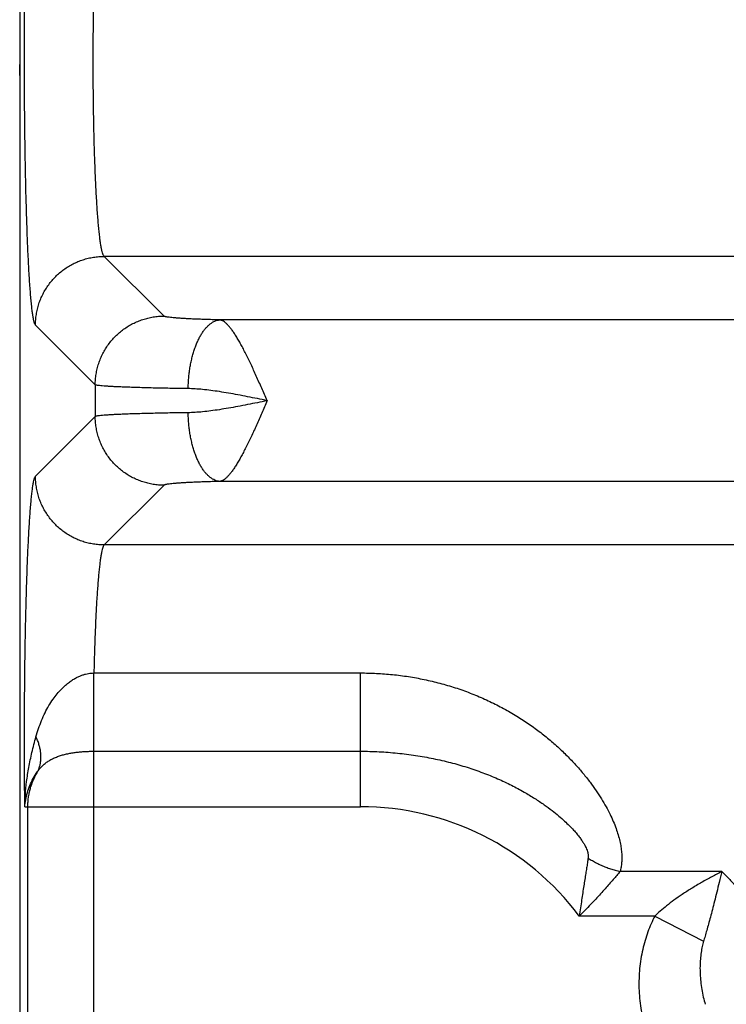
# Model space of a CAD drawing. Header units: inches. Extents: x 0 to 34, y 0 to 22.
# Tile 12 of 83: x 5.775 to 6.186, y 7.26 to 7.833. Entities that reach past the tile are written whole.
import ezdxf

# ---------------------------------------------------------------- set-up
doc = ezdxf.new("R2010")
doc.units = ezdxf.units.IN
doc.header["$LTSCALE"] = 1.87
doc.header["$MEASUREMENT"] = 0
doc.layers.get('0').update_dxf_attribs({"linetype": 'CONTINUOUS'})

msp = doc.modelspace()

# ---------------------------------------------------------------- linework, layer by layer
at = {"color": 7, "linetype": 'CONTINUOUS'}
for p, q in [((5.77519, 8.86375), (5.77519, 5.58112)), ((5.77518, 7.80018), (5.77512, 7.8067)), ((5.859, 7.66039), (5.82426, 7.69513)), ((9.19511, 7.69513), (5.82426, 7.69513)), ((5.81904, 7.62043), (5.7843, 7.65516)), ((9.12799, 7.65818), (5.89138, 7.65818)), ((5.81904, 7.62043), (5.81904, 7.602)), ((5.81904, 7.602), (5.7843, 7.56726)), ((9.12798, 7.56425), (5.89139, 7.56425)), ((5.859, 7.56204), (5.82426, 7.5273)), ((9.19511, 7.5273), (5.82426, 7.5273)), ((5.81825, 7.4529), (5.97319, 7.4529)), ((5.97319, 7.37513), (5.97319, 7.4529)), ((5.8182, 7.02506), (5.8182, 7.40737)), ((5.8182, 7.40737), (5.97319, 7.40737)), ((5.7781, 7.37513), (5.97319, 7.37513)), ((5.77966, 7.37513), (5.77966, 7.0573)), ((6.18322, 7.33742), (6.12403, 7.33742)), ((6.14422, 7.31153), (6.10033, 7.31153)), ((6.14422, 7.31153), (6.17255, 7.29686))]:
    msp.add_line(p, q, dxfattribs=at)
msp.add_lwpolyline([(5.77519, 7.80752), (5.77514, 7.80723), (5.77512, 7.8067)], dxfattribs=at)
msp.add_arc((5.97319, 7.21621), 0.15892, 36.8589, 90, dxfattribs=at)
for points, knots in [([(5.7843, 7.65516), (5.78413, 7.65534), (5.78384, 7.65592), (5.78348, 7.65704), (5.78312, 7.65866), (5.78276, 7.66074), (5.78241, 7.6633), (5.78206, 7.66632), (5.78171, 7.6698), (5.78138, 7.67373), (5.78105, 7.67808), (5.78073, 7.68285), (5.78043, 7.68803), (5.78014, 7.69359), (5.77986, 7.69952), (5.7796, 7.70579), (5.77936, 7.7124), (5.77913, 7.71931), (5.77892, 7.7265), (5.77872, 7.73396), (5.77855, 7.74165), (5.77839, 7.74956), (5.77826, 7.75765), (5.77814, 7.76591), (5.77805, 7.77431), (5.77797, 7.78281), (5.77792, 7.7914), (5.77789, 7.80004), (5.77788, 7.8087), (5.77789, 7.81737), (5.77792, 7.82601), (5.77797, 7.8346), (5.77805, 7.8431), (5.77814, 7.8515), (5.77826, 7.85976), (5.77839, 7.86785), (5.77855, 7.87576), (5.77872, 7.88345), (5.77892, 7.89091), (5.77913, 7.89811), (5.77936, 7.90502), (5.7796, 7.91162), (5.77986, 7.9179), (5.78014, 7.92383), (5.78043, 7.92939), (5.78073, 7.93456), (5.78105, 7.93934), (5.78137, 7.94369), (5.78171, 7.94762), (5.78206, 7.9511), (5.78241, 7.95412), (5.78276, 7.95668), (5.78312, 7.95877), (5.78348, 7.96038), (5.78384, 7.9615), (5.78413, 7.96209), (5.7843, 7.96226)], [0, 0, 0, 0, 0.002367, 0.006185, 0.011529, 0.018408, 0.026805, 0.036699, 0.048063, 0.060868, 0.075071, 0.090625, 0.107481, 0.125585, 0.144878, 0.1653, 0.186787, 0.209267, 0.232668, 0.25692, 0.281944, 0.307657, 0.333982, 0.360835, 0.388129, 0.415777, 0.443694, 0.471789, 0.499974, 0.528159, 0.556254, 0.584171, 0.61182, 0.639115, 0.665968, 0.692294, 0.71801, 0.743036, 0.76729, 0.790694, 0.813178, 0.834667, 0.855092, 0.874388, 0.892495, 0.909353, 0.924909, 0.939115, 0.951922, 0.963289, 0.973185, 0.981584, 0.988465, 0.993811, 0.997632, 1, 1, 1, 1]), ([(5.82426, 7.69513), (5.82408, 7.69526), (5.82377, 7.69574), (5.82338, 7.69669), (5.82299, 7.69806), (5.82261, 7.69984), (5.82222, 7.70201), (5.82185, 7.70459), (5.82148, 7.70755), (5.82112, 7.71089), (5.82078, 7.7146), (5.82045, 7.71866), (5.82013, 7.72305), (5.81984, 7.72776), (5.81955, 7.73277), (5.81929, 7.73807), (5.81905, 7.74362), (5.81882, 7.74942), (5.81862, 7.75544), (5.81844, 7.76166), (5.81828, 7.76805), (5.81815, 7.7746), (5.81804, 7.78127), (5.81795, 7.78804), (5.81789, 7.79489), (5.81785, 7.80179), (5.81784, 7.80871), (5.81785, 7.81564), (5.81789, 7.82254), (5.81795, 7.82939), (5.81804, 7.83616), (5.81815, 7.84283), (5.81828, 7.84937), (5.81844, 7.85576), (5.81862, 7.86198), (5.81882, 7.868), (5.81905, 7.8738), (5.81929, 7.87936), (5.81955, 7.88465), (5.81984, 7.88967), (5.82013, 7.89438), (5.82045, 7.89877), (5.82078, 7.90283), (5.82112, 7.90653), (5.82148, 7.90987), (5.82185, 7.91284), (5.82222, 7.91541), (5.82261, 7.91759), (5.82299, 7.91936), (5.82338, 7.92073), (5.82377, 7.92168), (5.82408, 7.92217), (5.82426, 7.9223)], [0, 0, 0, 0, 0.002884, 0.007364, 0.013567, 0.02152, 0.031217, 0.042634, 0.055734, 0.070474, 0.086801, 0.104656, 0.123975, 0.144685, 0.16671, 0.189969, 0.214376, 0.239839, 0.266265, 0.293556, 0.32161, 0.350323, 0.37959, 0.409301, 0.439347, 0.469617, 0.5, 0.530382, 0.560652, 0.590699, 0.62041, 0.649677, 0.67839, 0.706444, 0.733735, 0.760161, 0.785624, 0.810031, 0.83329, 0.855315, 0.876025, 0.895343, 0.913199, 0.929526, 0.944266, 0.957366, 0.968783, 0.97848, 0.986433, 0.992636, 0.997116, 1, 1, 1, 1]), ([(5.7843, 7.65516), (5.7843, 7.65621), (5.78439, 7.6583), (5.78476, 7.66141), (5.78538, 7.66449), (5.78623, 7.66751), (5.78732, 7.67046), (5.78864, 7.6733), (5.79018, 7.67604), (5.79192, 7.67865), (5.79387, 7.68112), (5.796, 7.68342), (5.79831, 7.68556), (5.80077, 7.6875), (5.80338, 7.68925), (5.80612, 7.69078), (5.80897, 7.6921), (5.81191, 7.69319), (5.81493, 7.69405), (5.81801, 7.69466), (5.82113, 7.69504), (5.82322, 7.69512), (5.82426, 7.69513)], [0, 0, 0, 0, 0.049974, 0.099954, 0.149942, 0.199937, 0.249938, 0.299943, 0.349954, 0.399967, 0.449983, 0.5, 0.550017, 0.600033, 0.650047, 0.700057, 0.750063, 0.800063, 0.850058, 0.900046, 0.950027, 1, 1, 1, 1]), ([(5.81904, 7.62043), (5.81904, 7.62147), (5.81912, 7.62356), (5.8195, 7.62668), (5.82012, 7.62975), (5.82097, 7.63277), (5.82206, 7.63572), (5.82338, 7.63857), (5.82492, 7.64131), (5.82666, 7.64391), (5.82861, 7.64638), (5.83074, 7.64869), (5.83304, 7.65082), (5.83551, 7.65276), (5.83812, 7.65451), (5.84086, 7.65605), (5.84371, 7.65736), (5.84665, 7.65845), (5.84967, 7.65931), (5.85275, 7.65993), (5.85586, 7.6603), (5.85795, 7.66039), (5.859, 7.66039)], [0, 0, 0, 0, 0.049974, 0.099955, 0.149943, 0.199937, 0.249938, 0.299944, 0.349954, 0.399968, 0.449984, 0.500001, 0.550018, 0.600034, 0.650048, 0.700058, 0.750064, 0.800064, 0.850059, 0.900046, 0.950027, 1, 1, 1, 1]), ([(5.89138, 7.65818), (5.89018, 7.6582), (5.88781, 7.65826), (5.88432, 7.65836), (5.88099, 7.65847), (5.87783, 7.65859), (5.87488, 7.65872), (5.87213, 7.65886), (5.86963, 7.65901), (5.86736, 7.65916), (5.86535, 7.65932), (5.86361, 7.65948), (5.86213, 7.65965), (5.86094, 7.65983), (5.86003, 7.66), (5.85941, 7.66017), (5.85909, 7.6603), (5.859, 7.66039)], [0, 0, 0, 0, 0.111215, 0.218613, 0.32134, 0.418657, 0.509891, 0.594413, 0.671716, 0.741535, 0.80362, 0.857677, 0.903391, 0.940513, 0.968884, 0.988558, 1, 1, 1, 1]), ([(5.87302, 7.61821), (5.87303, 7.61923), (5.87311, 7.62127), (5.87332, 7.62431), (5.87364, 7.62731), (5.87406, 7.63026), (5.87459, 7.63314), (5.87521, 7.63593), (5.87593, 7.63862), (5.87674, 7.64119), (5.87763, 7.64363), (5.8786, 7.64591), (5.87965, 7.64804), (5.88077, 7.64999), (5.88195, 7.65176), (5.88318, 7.65333), (5.88447, 7.6547), (5.88579, 7.65585), (5.88715, 7.65679), (5.88854, 7.6575), (5.88995, 7.65797), (5.89091, 7.65814), (5.89139, 7.65818)], [0, 0, 0, 0, 0.065255, 0.130249, 0.194683, 0.258263, 0.320703, 0.381729, 0.441083, 0.498524, 0.553834, 0.606821, 0.657326, 0.705227, 0.750449, 0.79297, 0.832834, 0.870162, 0.905169, 0.938173, 0.969604, 1, 1, 1, 1]), ([(5.91894, 7.61122), (5.9184, 7.61243), (5.91737, 7.61485), (5.91577, 7.61844), (5.9142, 7.62201), (5.91265, 7.6255), (5.91111, 7.6289), (5.90957, 7.63219), (5.90806, 7.63536), (5.90658, 7.63838), (5.90512, 7.64123), (5.9037, 7.64391), (5.9023, 7.64639), (5.90093, 7.64866), (5.89961, 7.65071), (5.89832, 7.65253), (5.89707, 7.6541), (5.89586, 7.65543), (5.8947, 7.65651), (5.89357, 7.65735), (5.89248, 7.6579), (5.89174, 7.65812), (5.89138, 7.65818)], [0, 0, 0, 0, 0.071628, 0.142819, 0.213165, 0.282318, 0.349924, 0.415628, 0.479077, 0.539936, 0.597909, 0.652728, 0.704165, 0.75203, 0.796126, 0.836352, 0.872722, 0.905153, 0.933638, 0.958589, 0.980696, 1, 1, 1, 1]), ([(5.87302, 7.61821), (5.87121, 7.61824), (5.86768, 7.61829), (5.86248, 7.61838), (5.8575, 7.61847), (5.85275, 7.61857), (5.84826, 7.61869), (5.84404, 7.6188), (5.84011, 7.61893), (5.83648, 7.61906), (5.83316, 7.61919), (5.83017, 7.61933), (5.82751, 7.61948), (5.82521, 7.61962), (5.82326, 7.61977), (5.82167, 7.61993), (5.82046, 7.62008), (5.81962, 7.62023), (5.81918, 7.62034), (5.81904, 7.62043)], [0, 0, 0, 0, 0.099918, 0.196189, 0.288445, 0.376336, 0.459531, 0.537715, 0.610595, 0.677901, 0.739388, 0.794832, 0.844029, 0.886803, 0.922998, 0.952484, 0.975163, 0.990979, 1, 1, 1, 1]), ([(5.91898, 7.61121), (5.91707, 7.6116), (5.91326, 7.61238), (5.90758, 7.61352), (5.90199, 7.6146), (5.89655, 7.61559), (5.89129, 7.61646), (5.88627, 7.61718), (5.88155, 7.61772), (5.87716, 7.61808), (5.87435, 7.6182), (5.87302, 7.61821)], [0, 0, 0, 0, 0.126038, 0.25064, 0.373216, 0.492443, 0.607281, 0.716584, 0.819014, 0.91372, 1, 1, 1, 1]), ([(5.91898, 7.61121), (5.91707, 7.61081), (5.91325, 7.61005), (5.90757, 7.6089), (5.90198, 7.60782), (5.89653, 7.60683), (5.89128, 7.60597), (5.88627, 7.60525), (5.88155, 7.6047), (5.87717, 7.60434), (5.87436, 7.60423), (5.87302, 7.60421)], [0, 0, 0, 0, 0.126011, 0.250807, 0.373507, 0.492727, 0.607519, 0.716621, 0.818897, 0.913553, 1, 1, 1, 1]), ([(5.91894, 7.61122), (5.9184, 7.61001), (5.91737, 7.60759), (5.91577, 7.60399), (5.91421, 7.60043), (5.91266, 7.59693), (5.91111, 7.59353), (5.90957, 7.59024), (5.90806, 7.58707), (5.90658, 7.58405), (5.90513, 7.58119), (5.9037, 7.57852), (5.9023, 7.57604), (5.90094, 7.57377), (5.89961, 7.57172), (5.89832, 7.5699), (5.89706, 7.56833), (5.89586, 7.56699), (5.8947, 7.56591), (5.89357, 7.56508), (5.89248, 7.56452), (5.89174, 7.5643), (5.89139, 7.56425)], [0, 0, 0, 0, 0.071731, 0.142836, 0.213149, 0.2823, 0.349923, 0.415644, 0.479101, 0.539958, 0.597929, 0.652749, 0.704195, 0.752058, 0.796156, 0.836399, 0.872781, 0.905146, 0.933638, 0.958699, 0.980749, 1, 1, 1, 1]), ([(5.87302, 7.60421), (5.87121, 7.60419), (5.86768, 7.60414), (5.86248, 7.60405), (5.8575, 7.60395), (5.85275, 7.60385), (5.84826, 7.60374), (5.84404, 7.60362), (5.84011, 7.6035), (5.83648, 7.60337), (5.83316, 7.60323), (5.83017, 7.60309), (5.82752, 7.60295), (5.82521, 7.6028), (5.82326, 7.60265), (5.82168, 7.6025), (5.82046, 7.60235), (5.81962, 7.6022), (5.81918, 7.60208), (5.81904, 7.602)], [0, 0, 0, 0, 0.09992, 0.196185, 0.288435, 0.376322, 0.459512, 0.537687, 0.610554, 0.677846, 0.739324, 0.794768, 0.843977, 0.886768, 0.92298, 0.952478, 0.975162, 0.990979, 1, 1, 1, 1]), ([(5.89139, 7.56425), (5.89091, 7.56429), (5.88995, 7.56445), (5.88854, 7.56493), (5.88715, 7.56564), (5.88579, 7.56658), (5.88447, 7.56773), (5.88318, 7.5691), (5.88195, 7.57067), (5.88077, 7.57244), (5.87965, 7.57439), (5.8786, 7.57651), (5.87763, 7.5788), (5.87674, 7.58123), (5.87593, 7.5838), (5.87521, 7.58649), (5.87459, 7.58928), (5.87406, 7.59216), (5.87364, 7.59511), (5.87332, 7.59812), (5.87311, 7.60115), (5.87303, 7.60319), (5.87302, 7.60421)], [0, 0, 0, 0, 0.030396, 0.061827, 0.094831, 0.129838, 0.167166, 0.20703, 0.249551, 0.294773, 0.342674, 0.393179, 0.446167, 0.501476, 0.558917, 0.618271, 0.679298, 0.741738, 0.805317, 0.869751, 0.934745, 1, 1, 1, 1]), ([(5.859, 7.56204), (5.85795, 7.56204), (5.85586, 7.56212), (5.85275, 7.5625), (5.84967, 7.56312), (5.84665, 7.56397), (5.84371, 7.56506), (5.84086, 7.56638), (5.83812, 7.56792), (5.83551, 7.56966), (5.83304, 7.57161), (5.83074, 7.57374), (5.82861, 7.57604), (5.82666, 7.57851), (5.82492, 7.58112), (5.82338, 7.58386), (5.82206, 7.58671), (5.82097, 7.58965), (5.82012, 7.59267), (5.8195, 7.59575), (5.81912, 7.59886), (5.81904, 7.60095), (5.81904, 7.602)], [0, 0, 0, 0, 0.049973, 0.099953, 0.149941, 0.199935, 0.249935, 0.299941, 0.349951, 0.399965, 0.449981, 0.499998, 0.550016, 0.600032, 0.650045, 0.700056, 0.750062, 0.800062, 0.850057, 0.900045, 0.950026, 1, 1, 1, 1]), ([(5.7781, 7.37513), (5.77806, 7.37787), (5.77801, 7.38339), (5.77795, 7.39173), (5.7779, 7.40017), (5.77788, 7.40869), (5.77788, 7.41724), (5.7779, 7.42579), (5.77794, 7.43432), (5.778, 7.44277), (5.77808, 7.45113), (5.77818, 7.45937), (5.7783, 7.46746), (5.77844, 7.47538), (5.7786, 7.48312), (5.77878, 7.49064), (5.77897, 7.49793), (5.77919, 7.50496), (5.77942, 7.5117), (5.77966, 7.51814), (5.77992, 7.52425), (5.7802, 7.53002), (5.78049, 7.53542), (5.78079, 7.54045), (5.7811, 7.54508), (5.78142, 7.54931), (5.78176, 7.55312), (5.7821, 7.5565), (5.78245, 7.55943), (5.7828, 7.5619), (5.78315, 7.56391), (5.7835, 7.56546), (5.78385, 7.56653), (5.78413, 7.5671), (5.7843, 7.56726)], [0, 0, 0, 0, 0.042655, 0.086022, 0.129938, 0.17423, 0.218719, 0.263221, 0.307552, 0.351529, 0.394986, 0.437801, 0.479864, 0.521067, 0.561302, 0.600441, 0.638351, 0.674908, 0.709997, 0.743502, 0.77531, 0.805326, 0.833457, 0.859627, 0.883769, 0.905819, 0.925706, 0.943354, 0.958695, 0.971677, 0.982275, 0.990486, 0.996348, 1, 1, 1, 1]), ([(5.82426, 7.5273), (5.82322, 7.5273), (5.82113, 7.52739), (5.81801, 7.52776), (5.81493, 7.52838), (5.81191, 7.52923), (5.80897, 7.53033), (5.80612, 7.53164), (5.80338, 7.53318), (5.80077, 7.53492), (5.79831, 7.53687), (5.796, 7.539), (5.79387, 7.54131), (5.79192, 7.54377), (5.79018, 7.54638), (5.78864, 7.54912), (5.78732, 7.55197), (5.78623, 7.55491), (5.78538, 7.55793), (5.78476, 7.56101), (5.78439, 7.56413), (5.7843, 7.56622), (5.7843, 7.56726)], [0, 0, 0, 0, 0.049973, 0.099954, 0.149942, 0.199937, 0.249937, 0.299943, 0.349953, 0.399967, 0.449983, 0.5, 0.550017, 0.600033, 0.650046, 0.700056, 0.750062, 0.800063, 0.850058, 0.900046, 0.950026, 1, 1, 1, 1]), ([(5.89139, 7.56425), (5.89018, 7.56422), (5.88781, 7.56416), (5.88432, 7.56406), (5.88099, 7.56395), (5.87783, 7.56383), (5.87487, 7.5637), (5.87213, 7.56356), (5.86962, 7.56342), (5.86736, 7.56327), (5.86535, 7.56311), (5.86361, 7.56294), (5.86213, 7.56277), (5.86094, 7.5626), (5.86002, 7.56243), (5.85941, 7.56226), (5.85909, 7.56212), (5.859, 7.56204)], [0, 0, 0, 0, 0.111316, 0.218745, 0.321494, 0.418827, 0.510062, 0.594557, 0.671808, 0.741573, 0.803624, 0.857672, 0.903389, 0.940518, 0.968896, 0.98856, 1, 1, 1, 1]), ([(5.82426, 7.5273), (5.82409, 7.52717), (5.82379, 7.52672), (5.82342, 7.52583), (5.82304, 7.52455), (5.82267, 7.5229), (5.8223, 7.52087), (5.82194, 7.51847), (5.82158, 7.51571), (5.82123, 7.5126), (5.8209, 7.50915), (5.82058, 7.50536), (5.82027, 7.50127), (5.81997, 7.49687), (5.81969, 7.49218), (5.81943, 7.48722), (5.81918, 7.48201), (5.81896, 7.47657), (5.81875, 7.47092), (5.81856, 7.46507), (5.8184, 7.45904), (5.8183, 7.45497), (5.81825, 7.4529)], [0, 0, 0, 0, 0.008371, 0.021223, 0.03892, 0.06154, 0.089071, 0.121457, 0.158617, 0.200448, 0.246811, 0.297542, 0.35247, 0.411415, 0.474172, 0.540511, 0.610188, 0.682959, 0.75858, 0.836801, 0.917361, 1, 1, 1, 1]), ([(5.78458, 7.4158), (5.78504, 7.41741), (5.78603, 7.42061), (5.78778, 7.42528), (5.78979, 7.42972), (5.79201, 7.43384), (5.79439, 7.43754), (5.79683, 7.44075), (5.79926, 7.44347), (5.80162, 7.44571), (5.80387, 7.44753), (5.806, 7.449), (5.80802, 7.45015), (5.80992, 7.45105), (5.81171, 7.45174), (5.8134, 7.45224), (5.81504, 7.45259), (5.81664, 7.45282), (5.81772, 7.45289), (5.81825, 7.45291)], [0, 0, 0, 0, 0.094341, 0.18827, 0.280201, 0.368358, 0.451188, 0.527082, 0.595146, 0.655768, 0.709696, 0.757903, 0.801255, 0.840355, 0.8759, 0.908707, 0.939678, 0.969767, 1, 1, 1, 1]), ([(5.8182, 7.40737), (5.81821, 7.40796), (5.81821, 7.4092), (5.81821, 7.41116), (5.81821, 7.41329), (5.81822, 7.41559), (5.81822, 7.41803), (5.81822, 7.42061), (5.81823, 7.42331), (5.81823, 7.42611), (5.81823, 7.429), (5.81823, 7.43195), (5.81824, 7.43494), (5.81824, 7.43797), (5.81824, 7.44101), (5.81825, 7.44403), (5.81825, 7.44703), (5.81825, 7.44999), (5.81825, 7.45194), (5.81825, 7.4529)], [0, 0, 0, 0, 0.038887, 0.081936, 0.128878, 0.179422, 0.233253, 0.290036, 0.349419, 0.411031, 0.474491, 0.539401, 0.605361, 0.671958, 0.738778, 0.805406, 0.871427, 0.936429, 1, 1, 1, 1]), ([(5.97319, 7.4529), (5.97628, 7.4529), (5.98249, 7.45275), (5.99178, 7.45204), (6.00104, 7.45085), (6.01023, 7.44917), (6.01929, 7.44703), (6.0282, 7.4444), (6.03689, 7.44132), (6.04532, 7.4378), (6.05343, 7.43387), (6.06119, 7.42958), (6.06853, 7.42499), (6.07542, 7.42015), (6.08183, 7.41514), (6.08775, 7.41002), (6.09318, 7.40484), (6.09811, 7.39966), (6.10257, 7.39454), (6.10655, 7.38949), (6.11009, 7.38458), (6.11318, 7.37981), (6.11588, 7.37522), (6.11817, 7.37081), (6.1201, 7.3666), (6.12168, 7.3626), (6.12293, 7.3588), (6.12389, 7.35521), (6.12456, 7.35181), (6.12495, 7.34859), (6.12509, 7.34555), (6.125, 7.34268), (6.12464, 7.33998), (6.12426, 7.33825), (6.12403, 7.33742)], [0, 0, 0, 0, 0.044319, 0.088806, 0.133367, 0.177915, 0.222371, 0.266652, 0.310663, 0.354291, 0.39736, 0.439672, 0.481027, 0.521229, 0.560101, 0.597491, 0.633287, 0.667408, 0.699802, 0.730441, 0.759317, 0.786434, 0.811819, 0.835504, 0.857546, 0.878026, 0.897038, 0.914719, 0.931198, 0.946621, 0.961105, 0.974738, 0.987676, 1, 1, 1, 1]), ([(5.7781, 7.37513), (5.77813, 7.37744), (5.77835, 7.3823), (5.77912, 7.38992), (5.7804, 7.39815), (5.7822, 7.40687), (5.78373, 7.41278), (5.78458, 7.4158)], [0, 0, 0, 0, 0.167524, 0.353693, 0.556215, 0.772585, 1, 1, 1, 1]), ([(5.78535, 7.39531), (5.78565, 7.39586), (5.7862, 7.397), (5.78683, 7.39882), (5.78725, 7.40074), (5.78747, 7.40274), (5.78749, 7.40481), (5.78731, 7.40694), (5.78693, 7.40913), (5.78634, 7.41134), (5.78556, 7.41358), (5.78493, 7.41506), (5.78458, 7.4158)], [0, 0, 0, 0, 0.08881, 0.178792, 0.270598, 0.364805, 0.461892, 0.562234, 0.666098, 0.773651, 0.884958, 1, 1, 1, 1]), ([(5.78535, 7.39531), (5.78575, 7.39592), (5.78662, 7.39711), (5.78812, 7.39876), (5.78981, 7.40027), (5.79168, 7.40162), (5.79371, 7.4028), (5.79588, 7.40382), (5.79817, 7.40468), (5.80055, 7.40539), (5.803, 7.40598), (5.8055, 7.40644), (5.80802, 7.4068), (5.81056, 7.40706), (5.81311, 7.40724), (5.81566, 7.40735), (5.81736, 7.40737), (5.8182, 7.40737)], [0, 0, 0, 0, 0.060115, 0.121038, 0.182954, 0.246042, 0.310436, 0.376196, 0.443264, 0.511474, 0.580555, 0.650213, 0.720146, 0.790162, 0.860193, 0.930174, 1, 1, 1, 1]), ([(5.97319, 7.40737), (5.97678, 7.40737), (5.98396, 7.40719), (5.99464, 7.40638), (6.00517, 7.40506), (6.01545, 7.40322), (6.02543, 7.40091), (6.03502, 7.39815), (6.04415, 7.395), (6.05278, 7.3915), (6.06078, 7.38774), (6.068, 7.38388), (6.07433, 7.38007), (6.07975, 7.37645), (6.08436, 7.37305), (6.08829, 7.36987), (6.09164, 7.36693), (6.09448, 7.3642), (6.09688, 7.36169), (6.0989, 7.35938), (6.10058, 7.35726), (6.10195, 7.35532), (6.10307, 7.35355), (6.10394, 7.35194), (6.10461, 7.35049), (6.10508, 7.34919), (6.10539, 7.34803), (6.10555, 7.34699), (6.10559, 7.34608), (6.10554, 7.3455), (6.10549, 7.34524)], [0, 0, 0, 0, 0.06993, 0.139461, 0.208271, 0.276048, 0.342477, 0.407229, 0.469921, 0.530301, 0.588095, 0.641656, 0.689546, 0.731502, 0.768406, 0.800947, 0.829661, 0.855018, 0.877426, 0.897209, 0.914657, 0.930003, 0.943476, 0.955267, 0.965551, 0.974473, 0.98219, 0.988888, 0.994761, 1, 1, 1, 1]), ([(5.7781, 7.37513), (5.77819, 7.3765), (5.77853, 7.37927), (5.7795, 7.3834), (5.78096, 7.38751), (5.78289, 7.39153), (5.78448, 7.39407), (5.78535, 7.39531)], [0, 0, 0, 0, 0.189276, 0.385003, 0.58597, 0.791255, 1, 1, 1, 1]), ([(5.78535, 7.39531), (5.78488, 7.39455), (5.78401, 7.393), (5.78286, 7.3906), (5.78188, 7.38813), (5.78108, 7.38561), (5.78044, 7.38303), (5.77999, 7.38042), (5.77972, 7.37778), (5.77966, 7.37601), (5.77966, 7.37513)], [0, 0, 0, 0, 0.125807, 0.251071, 0.375944, 0.500663, 0.62547, 0.750324, 0.875166, 1, 1, 1, 1]), ([(6.10549, 7.34524), (6.10535, 7.34432), (6.10504, 7.34241), (6.10456, 7.33943), (6.10405, 7.33621), (6.1035, 7.33273), (6.10293, 7.329), (6.10232, 7.32502), (6.10168, 7.32077), (6.10102, 7.31624), (6.10056, 7.31314), (6.10034, 7.31153)], [0, 0, 0, 0, 0.081598, 0.170108, 0.265814, 0.368907, 0.479513, 0.597719, 0.723753, 0.857814, 1, 1, 1, 1]), ([(6.10549, 7.34524), (6.1063, 7.34472), (6.10794, 7.34373), (6.11047, 7.34236), (6.11309, 7.3411), (6.11577, 7.33997), (6.11849, 7.33898), (6.12124, 7.33812), (6.1231, 7.33764), (6.12403, 7.33742)], [0, 0, 0, 0, 0.141653, 0.284496, 0.428061, 0.571871, 0.715448, 0.858313, 1, 1, 1, 1]), ([(6.12403, 7.33742), (6.1234, 7.33667), (6.12207, 7.33512), (6.12, 7.33269), (6.11773, 7.3301), (6.11528, 7.32734), (6.11265, 7.32443), (6.10984, 7.32137), (6.10684, 7.31818), (6.10366, 7.31489), (6.10147, 7.31266), (6.10034, 7.31153)], [0, 0, 0, 0, 0.083726, 0.174709, 0.272889, 0.378077, 0.49001, 0.608396, 0.733036, 0.863682, 1, 1, 1, 1]), ([(6.18322, 7.33742), (6.18127, 7.33645), (6.17732, 7.33438), (6.17144, 7.33113), (6.16567, 7.3277), (6.16029, 7.32426), (6.15545, 7.32089), (6.1512, 7.31767), (6.1475, 7.31459), (6.14526, 7.31254), (6.14422, 7.31153)], [0, 0, 0, 0, 0.138838, 0.284573, 0.429669, 0.566998, 0.692718, 0.805871, 0.907803, 1, 1, 1, 1]), ([(6.18322, 7.33742), (6.18267, 7.33533), (6.18165, 7.33133), (6.18026, 7.32555), (6.17894, 7.32027), (6.17773, 7.31544), (6.17656, 7.31103), (6.17545, 7.307), (6.17442, 7.30332), (6.17346, 7.29998), (6.17284, 7.29787), (6.17255, 7.29686)], [0, 0, 0, 0, 0.154372, 0.295867, 0.425214, 0.543521, 0.651959, 0.751426, 0.84226, 0.925009, 1, 1, 1, 1]), ([(6.18322, 7.33742), (6.18473, 7.33586), (6.18767, 7.3328), (6.19195, 7.32829), (6.19601, 7.32401), (6.19988, 7.31998), (6.20358, 7.31626), (6.20711, 7.31286), (6.21049, 7.30981), (6.21375, 7.30715), (6.2169, 7.30488), (6.21994, 7.30302), (6.22289, 7.3016), (6.22574, 7.30061), (6.22764, 7.30023), (6.22857, 7.30013)], [0, 0, 0, 0, 0.109269, 0.213675, 0.312886, 0.406614, 0.494669, 0.57691, 0.653284, 0.723857, 0.78876, 0.848272, 0.902883, 0.953226, 1, 1, 1, 1]), ([(6.14422, 7.31153), (6.14346, 7.31008), (6.14202, 7.30705), (6.14012, 7.3023), (6.13847, 7.29728), (6.13711, 7.29203), (6.13606, 7.28659), (6.13535, 7.28101), (6.13498, 7.27532), (6.13497, 7.26956), (6.13532, 7.26376), (6.13603, 7.25797), (6.13675, 7.25414), (6.13717, 7.25224)], [0, 0, 0, 0, 0.080954, 0.165046, 0.251888, 0.341049, 0.432088, 0.52457, 0.618212, 0.712802, 0.808116, 0.903927, 1, 1, 1, 1]), ([(6.17255, 7.29686), (6.17226, 7.29587), (6.17172, 7.29372), (6.17109, 7.29027), (6.17066, 7.28642), (6.17045, 7.28226), (6.1705, 7.2779), (6.17084, 7.27341), (6.17146, 7.26891), (6.17236, 7.26451), (6.17314, 7.26164), (6.17357, 7.26024)], [0, 0, 0, 0, 0.083422, 0.17874, 0.283757, 0.396412, 0.514767, 0.636605, 0.759638, 0.881577, 1, 1, 1, 1])]:
    msp.add_open_spline(points, degree=3, knots=knots, dxfattribs=at)
for points in [[(5.77515, 7.80728), (5.77513, 7.80709), (5.77512, 7.80689), (5.77512, 7.8067)], [(5.77517, 7.80743), (5.77516, 7.80738), (5.77515, 7.80733), (5.77515, 7.80728)]]:
    msp.add_open_spline(points, degree=3, dxfattribs=at)

doc.saveas('drawing.dxf')
